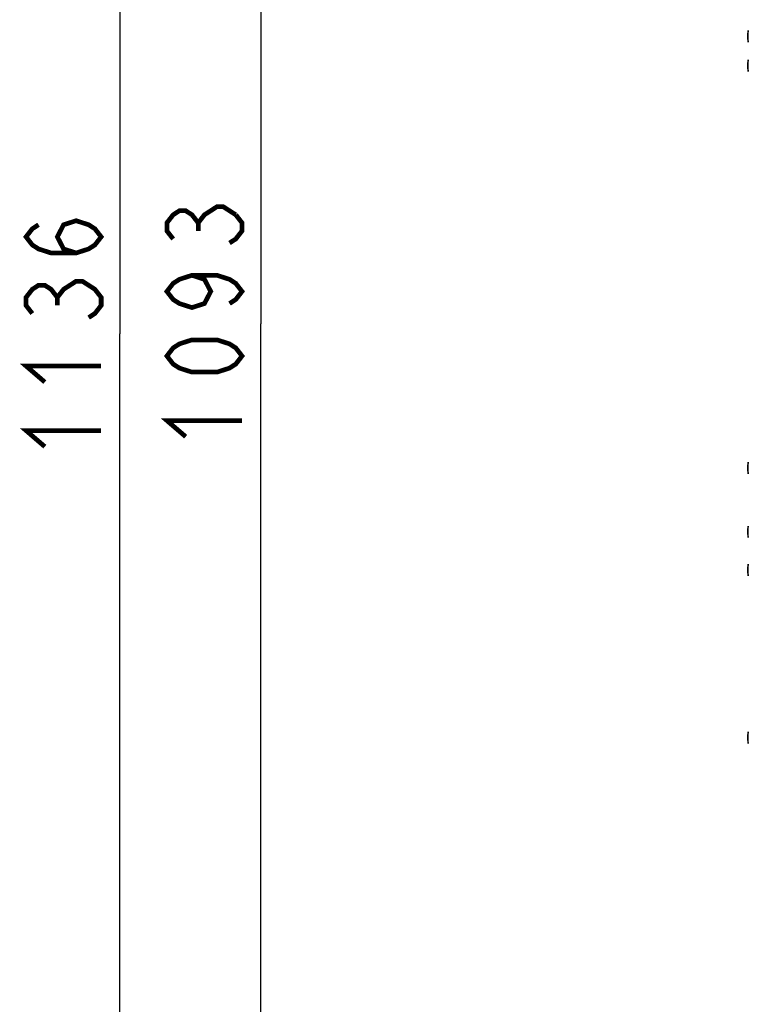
# Model space of a CAD drawing. Extents: x 33 to 410, y 33 to 287.
# Tile 18 of 90: x 33 to 64, y 161 to 202. Entities that reach past the tile are written whole.
import ezdxf

# ---------------------------------------------------------------- set-up
doc = ezdxf.new("R2010")
doc.units = 0
doc.header["$LTSCALE"] = 23.1
doc.layers.get('0').update_dxf_attribs({"linetype": 'CONTINUOUS'})
for name, color, linetype in [('ALL_AXIS', 7, 'CONTINUOUS'), ('ALL_CURVE', 7, 'CONTINUOUS'), ('ALL_DIM', 7, 'CONTINUOUS')]:
    doc.layers.add(name, color=color, linetype=linetype)
doc.dimstyles.get("Standard").update_dxf_attribs({"dimtxt": 2.5, "dimasz": 2.5, "dimexe": 1.25, "dimexo": 0.625, "dimtad": 1, "dimcen": 2.5, "dimazin": 3, "dimtfac": 1, "dimtmove": 0, "dimatfit": 3})

# ---------------------------------------------------------------- blocks, each defined once
blk = doc.blocks.new('_OPEN')
at = {"color": 0, "linetype": 'BYBLOCK'}
for p, q in [((0, 0), (-1, 0.25)), ((-1, -0.25), (0, 0)), ((-1, 0), (0, 0))]:
    blk.add_line(p, q, dxfattribs=at)
blk = doc.blocks.new('*D0')
at = {"layer": 'ALL_DIM', "color": 2, "linetype": 'CONTINUOUS'}
for p, q in [((64.039, 244.185), (42.519, 244.185)), ((43.519, 244.185), (43.519, 189.535)), ((43.519, 134.885), (43.519, 189.535)), ((63.989, 134.885), (42.519, 134.885))]:
    blk.add_line(p, q, dxfattribs=at)
at = {"layer": 'ALL_DIM', "color": 2, "linetype": 'CONTINUOUS', "xscale": 2, "yscale": 2, "zscale": 2}
for p, rotation in [((43.519, 244.185), 90), ((43.519, 134.885), 270)]:
    blk.add_blockref('_OPEN', p, dxfattribs=dict(at, rotation=rotation))
blk = doc.blocks.new('*D2')
at = {"layer": 'ALL_DIM', "color": 2, "linetype": 'CONTINUOUS'}
for p, q in [((64.689, 245.885), (36.519, 245.885)), ((37.519, 245.885), (37.519, 189.11)), ((37.519, 132.335), (37.519, 189.11)), ((83.789, 132.335), (36.519, 132.335))]:
    blk.add_line(p, q, dxfattribs=at)
at = {"layer": 'ALL_DIM', "color": 2, "linetype": 'CONTINUOUS', "xscale": 2, "yscale": 2, "zscale": 2}
for p, rotation in [((37.519, 245.885), 90), ((37.519, 132.335), 270)]:
    blk.add_blockref('_OPEN', p, dxfattribs=dict(at, rotation=rotation))

msp = doc.modelspace()

# ---------------------------------------------------------------- linework, layer by layer
at = {"layer": 'ALL_AXIS', "color": 9, "linetype": 'CONTINUOUS'}
for p, q in [((64.283, 201.539), (64.283, 202.032)), ((64.283, 200.289), (64.283, 200.782)), ((64.283, 183.139), (64.283, 183.632)), ((64.283, 180.419), (64.283, 180.912)), ((64.283, 178.789), (64.283, 179.282)), ((64.283, 171.639), (64.283, 172.132))]:
    msp.add_line(p, q, dxfattribs=at)
at = {"layer": 'ALL_AXIS', "color": 7, "linetype": 'CONTINUOUS'}
for centre in [(65.149, 201.785), (65.149, 200.535), (65.149, 183.385), (65.149, 180.665), (65.149, 179.035), (65.149, 171.885)]:
    msp.add_arc(centre, 0.9, 164.1191, 195.8809, dxfattribs=at)
at = {"layer": 'ALL_CURVE', "color": 40, "linetype": 'CONTINUOUS'}
for p, q in [((64.249, 201.785), (64.274, 201.785)), ((64.249, 200.535), (64.274, 200.535)), ((64.249, 183.385), (64.274, 183.385)), ((64.249, 180.665), (64.274, 180.665)), ((64.249, 179.035), (64.274, 179.035)), ((64.249, 171.885), (64.274, 171.885))]:
    msp.add_line(p, q, dxfattribs=at)
for centre in [(65.149, 201.785), (65.149, 200.535), (65.149, 183.385), (65.149, 180.665), (65.149, 179.035), (65.149, 171.885)]:
    msp.add_arc(centre, 0.9, 166.5066, 193.4934, dxfattribs=at)
at = {"layer": 'ALL_DIM', "color": 2, "linetype": 'CONTINUOUS', "const_width": 0.2}
for points in [[(39.786, 193.147), (39.519, 193.491), (39.519, 193.835), (39.786, 194.179), (40.052, 194.351), (40.319, 194.351), (40.586, 194.179), (40.852, 193.835), (41.119, 194.179), (41.386, 194.351), (41.652, 194.523), (41.919, 194.523), (42.452, 194.179)], [(35.652, 192.55), (35.119, 192.722), (34.852, 193.238), (35.119, 193.754), (35.652, 193.926), (36.186, 193.754), (36.452, 193.582), (36.719, 193.238), (36.452, 192.894), (36.186, 192.722), (35.652, 192.55), (34.586, 192.55), (34.052, 192.722), (33.786, 192.894), (33.519, 193.238), (33.786, 193.582), (34.052, 193.754)], [(40.852, 193.491), (40.852, 193.835)], [(42.452, 194.179), (42.719, 193.835), (42.719, 193.491), (42.452, 193.147), (42.186, 192.975)], [(33.786, 189.97), (33.519, 190.314), (33.519, 190.658), (33.786, 191.002), (34.052, 191.174), (34.319, 191.174), (34.586, 191.002), (34.852, 190.658), (35.119, 191.002), (35.386, 191.174), (35.652, 191.346), (35.919, 191.346), (36.186, 191.174), (36.452, 191.002), (36.719, 190.658), (36.719, 190.314), (36.452, 189.97), (36.186, 189.798)], [(40.586, 191.599), (41.119, 191.427), (41.386, 190.911), (41.119, 190.395), (40.586, 190.223), (40.052, 190.395), (39.786, 190.567), (39.519, 190.911), (39.786, 191.255), (40.052, 191.427), (40.586, 191.599), (41.652, 191.599), (42.186, 191.427), (42.452, 191.255), (42.719, 190.911), (42.452, 190.567), (42.186, 190.395)], [(34.852, 190.314), (34.852, 190.658)], [(42.719, 188.159), (42.452, 187.815), (42.186, 187.643), (41.652, 187.471), (40.586, 187.471), (40.052, 187.643), (39.786, 187.815), (39.519, 188.159), (39.786, 188.503), (40.052, 188.675), (40.586, 188.847), (41.652, 188.847), (42.186, 188.675), (42.452, 188.503), (42.719, 188.159)], [(34.319, 187.046), (33.519, 187.734), (36.719, 187.734)], [(40.319, 184.719), (39.519, 185.407), (42.719, 185.407)], [(34.319, 184.294), (33.519, 184.982), (36.719, 184.982)]]:
    msp.add_lwpolyline(points, dxfattribs=at)

# ---------------------------------------------------------------- dimensions: what is measured, and where the dimension line sits
at = {"layer": 'ALL_DIM', "color": 2, "linetype": 'CONTINUOUS'}
for base, p1, p2, angle, picture, middle in [((37.519, 245.885), (84.789, 132.335), (65.689, 245.885), 90, '*D2', (37.519, 183.606)), ((43.519, 134.885), (65.039, 244.185), (64.989, 134.885), 270, '*D0', (43.519, 184.031))]:
    dim = msp.add_linear_dim(base=base, p1=p1, p2=p2, angle=angle, dimstyle='Standard', dxfattribs=at)
    dim.commit()
    dim.dimension.update_dxf_attribs({"geometry": picture, "text_midpoint": middle, "dimtype": 128})

doc.saveas('drawing.dxf')
